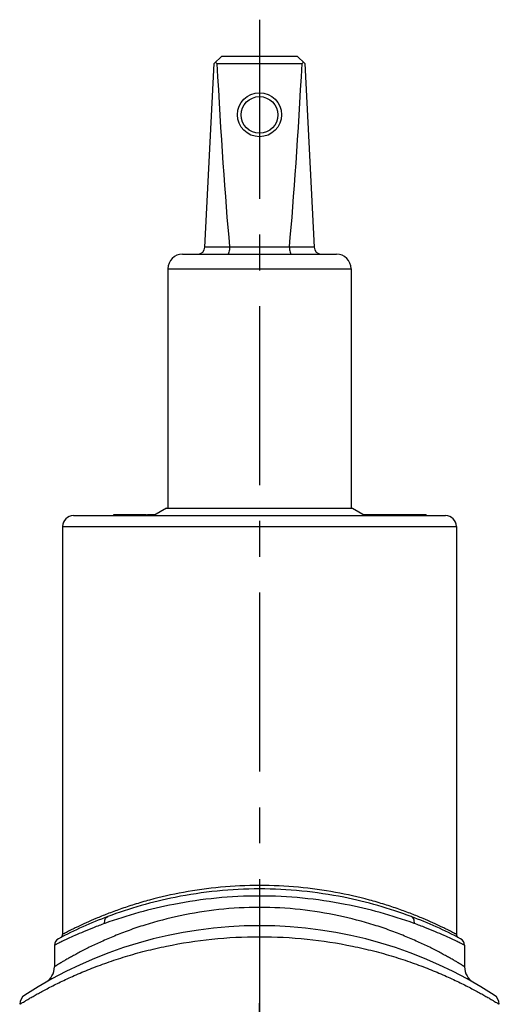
# Model space of a CAD drawing. Header units: millimetres. Extents: x 0 to 1000, y 0 to 1000.
# Tile 2 of 2: x 467 to 533, y 503 to 637. Entities that reach past the tile are written whole.
import ezdxf

# ---------------------------------------------------------------- set-up
doc = ezdxf.new("R2010")
doc.units = ezdxf.units.MM
doc.header["$LTSCALE"] = 65.185185
doc.linetypes.add('CENTER', pattern=[0.6, 0.375, -0.075, 0.075, -0.075])
doc.layers.get('0').update_dxf_attribs({"linetype": 'CONTINUOUS'})
for name, color, linetype in [('ACHSEN_S', 7, 'CONTINUOUS'), ('FLAECHEN', 7, 'CONTINUOUS'), ('KOERPER', 7, 'CONTINUOUS'), ('KONST.EL_MIT_GEO', 7, 'CONTINUOUS')]:
    doc.layers.add(name, color=color, linetype=linetype)

msp = doc.modelspace()

# ---------------------------------------------------------------- linework, layer by layer
at = {"color": 7, "linetype": 'Continuous'}
for p, q in [((493.8, 631.1), (494.85, 632.1)), ((494.85, 632.1), (505.15, 632.1)), ((506.2, 631.1), (505.15, 632.1)), ((492.55, 606.05), (493.8, 631.1)), ((494.19, 631.1), (505.81, 631.1)), ((506.2, 631.1), (507.45, 606.05)), ((489.5, 605.1), (510.5, 605.1)), ((492.55, 606.1), (495.91, 606.1)), ((504.09, 606.05), (495.91, 606.05)), ((504.09, 606.1), (507.45, 606.1)), ((487.5, 603.1), (487.5, 570.4)), ((487.5, 603.1), (512.5, 603.1)), ((512.5, 603.1), (512.5, 570.4))]:
    msp.add_line(p, q, dxfattribs=at)
for centre, radius in [((500, 624.12), 3), ((500, 624.1), 2.5)]:
    msp.add_circle(centre, radius, dxfattribs=at)
for centre, radius, start, end in [((489.5, 603.1), 2, 90, 180), ((491.55, 606.1), 1, 270, 357.14), ((495.42, 606.06), 0.483, 359.2765, 5.2), ((504.58, 606.06), 0.483, 174.8, 180.7235), ((508.45, 606.1), 1, 182.86, 270), ((510.5, 603.1), 2, 0, 90)]:
    msp.add_arc(centre, radius, start, end, dxfattribs=at)
for centre, major_axis, ratio, start_param, end_param in [((500, 637), (8.5, 0), 0.951289, -2.356194, -2.324149), ((500, 755.2), (0, 170.14), 0.049958, -3.894945, -3.644174), ((500, 755.2), (0, 170.14), 0.049958, -2.639011, -2.38824), ((500, 637), (8.5, 0), 0.951289, -0.817444, -0.785398)]:
    msp.add_ellipse(centre, major_axis=major_axis, ratio=ratio, start_param=start_param, end_param=end_param, dxfattribs=at)
for points in [[(495.91, 606.05), (495.91, 605.93), (495.89, 605.7), (495.85, 605.43), (495.79, 605.26), (495.75, 605.17), (495.7, 605.1), (495.66, 605.1)], [(504.09, 606.05), (504.09, 605.93), (504.11, 605.7), (504.15, 605.43), (504.21, 605.26), (504.25, 605.17), (504.3, 605.1), (504.34, 605.1)]]:
    msp.add_open_spline(points, degree=3, knots=[0, 0, 0, 0, 0.367027, 0.675021, 0.794758, 0.888218, 1, 1, 1, 1], dxfattribs=at)
at = {"layer": 'ACHSEN_S', "color": 40, "linetype": 'CENTER'}
msp.add_line((500, 637.1), (500, 363.68), dxfattribs=at)
at = {"layer": 'FLAECHEN', "color": 7, "linetype": 'Continuous'}
for p, q in [((472, 510.73), (472, 507.8)), ((528, 510.73), (528, 507.8))]:
    msp.add_line(p, q, dxfattribs=at)
at = {"layer": 'KOERPER', "color": 7, "linetype": 'Continuous'}
for p, q in [((487.3, 570.4), (485.57, 569.4)), ((487.3, 570.4), (512.7, 570.4)), ((512.7, 570.4), (514.43, 569.4)), ((480.1, 569.4), (480.1, 569.55)), ((480.1, 569.55), (484.52, 569.55)), ((480.11, 569.4), (480.11, 569.55)), ((481.75, 569.4), (481.75, 569.55)), ((482.45, 569.4), (482.45, 569.55)), ((483.93, 569.4), (483.93, 569.55)), ((484.02, 569.4), (484.02, 569.55)), ((484.1, 569.4), (484.1, 569.55)), ((484.52, 569.4), (484.52, 569.55)), ((484.7, 569.4), (484.7, 569.55)), ((484.7, 569.55), (485.83, 569.55)), ((485.42, 569.4), (485.42, 569.55)), ((514.17, 569.55), (522.74, 569.55)), ((514.22, 569.52), (514.22, 569.55)), ((515.29, 569.4), (515.29, 569.55)), ((515.46, 569.4), (515.46, 569.55)), ((515.76, 569.4), (515.76, 569.55)), ((516.72, 569.4), (516.72, 569.55)), ((519.8, 569.4), (519.8, 569.55)), ((522.74, 569.4), (522.74, 569.55))]:
    msp.add_line(p, q, dxfattribs=at)
at = {"layer": 'KOERPER', "color": 40, "linetype": 'CENTER'}
msp.add_line((500, 478.4), (500, 503.54), dxfattribs=at)
at = {"layer": 'KONST.EL_MIT_GEO', "color": 7, "linetype": 'Continuous'}
for p, q in [((474.6, 569.4), (525.4, 569.4)), ((473.1, 567.9), (473.1, 512.22)), ((473.1, 567.9), (526.9, 567.9)), ((526.9, 567.9), (526.9, 512.22)), ((520.73, 514.64), (520.72, 514.64))]:
    msp.add_line(p, q, dxfattribs=at)
for centre, radius, start, end in [((474.6, 567.9), 1.5, 90, 180), ((525.4, 567.9), 1.5, 0, 90), ((500, 459.4), 59, 110.5711, 117.7437), ((500, 459.4), 59, 62.2563, 69.4289), ((500, 454.4), 59, 57.0793, 122.9207), ((472.6, 512.22), 0.5, 297.4195, 0.0002), ((527.4, 512.22), 0.5, 180.0003, 242.5808), ((473, 510.73), 1, 117.7438, 179.9999), ((527, 510.73), 1, 359.9999, 62.2562), ((469.5, 507.8), 2.5, 299.7314, 0), ((530.5, 507.8), 2.5, 180, 240.2686), ((468.75, 502.67), 1.5, 122.9208, 180), ((531.25, 502.67), 1.5, 0.0001, 57.0792)]:
    msp.add_arc(centre, radius, start, end, dxfattribs=at)
for points, knots in [([(526.9, 512.22), (526.9, 512.22), (526.88, 512.22), (526.86, 512.24), (526.82, 512.26), (526.76, 512.29), (526.69, 512.33), (526.55, 512.4), (526.35, 512.5), (526.05, 512.65), (525.7, 512.84), (525.28, 513.04), (524.6, 513.37), (523.62, 513.83), (522.27, 514.41), (520.72, 515.04), (518.98, 515.68), (517.06, 516.32), (514.2, 517.15), (510.28, 518.04), (505.26, 518.74), (500, 518.98), (494.74, 518.74), (489.72, 518.04), (485.8, 517.15), (482.94, 516.32), (481.02, 515.68), (479.28, 515.04), (477.73, 514.41), (476.38, 513.83), (475.4, 513.37), (474.72, 513.04), (474.3, 512.84), (473.95, 512.65), (473.65, 512.5), (473.45, 512.4), (473.31, 512.33), (473.24, 512.29), (473.18, 512.26), (473.14, 512.24), (473.12, 512.22), (473.1, 512.22), (473.1, 512.22)], [0, 0, 0, 0, 0.000169, 0.000676, 0.001518, 0.002695, 0.004205, 0.006045, 0.010702, 0.016635, 0.023806, 0.032174, 0.041692, 0.063989, 0.090312, 0.120289, 0.15357, 0.189832, 0.228766, 0.313413, 0.404882, 0.5, 0.595119, 0.686587, 0.771234, 0.810169, 0.84643, 0.879711, 0.909688, 0.936011, 0.958308, 0.967826, 0.976194, 0.983365, 0.989298, 0.993955, 0.995795, 0.997305, 0.998482, 0.999324, 0.999831, 1, 1, 1, 1]), ([(500, 518.42), (496.14, 518.42), (489.07, 517.71), (482.26, 515.76), (479.27, 514.64)], [0, 0, 0, 0, 0.54697, 1, 1, 1, 1]), ([(520.72, 514.64), (517.73, 515.76), (510.93, 517.71), (503.86, 518.42), (500, 518.42)], [0, 0, 0, 0, 0.453079, 1, 1, 1, 1]), ([(500, 517.45), (496.08, 517.45), (488.88, 516.75), (481.93, 514.81), (478.87, 513.7)], [0, 0, 0, 0, 0.546147, 1, 1, 1, 1]), ([(521.13, 513.7), (518.07, 514.81), (511.12, 516.75), (503.92, 517.45), (500, 517.45)], [0, 0, 0, 0, 0.453853, 1, 1, 1, 1]), ([(500, 515.9), (498.14, 515.9), (494.5, 515.7), (489.26, 514.86), (485.19, 513.79), (482.22, 512.79), (480.23, 512.02), (478.43, 511.24), (476.82, 510.49), (475.61, 509.87), (474.76, 509.41), (474.2, 509.1), (473.7, 508.82), (473.26, 508.57), (472.89, 508.35), (472.58, 508.16), (472.36, 508.03), (472.22, 507.94), (472.15, 507.89), (472.09, 507.86), (472.04, 507.83), (472.02, 507.81), (472, 507.81), (472, 507.8)], [0, 0, 0, 0, 0.188711, 0.370182, 0.538349, 0.615906, 0.688341, 0.755069, 0.815446, 0.868752, 0.892503, 0.914174, 0.933655, 0.950832, 0.965594, 0.977838, 0.98747, 0.991281, 0.99441, 0.996851, 0.998599, 0.999649, 1, 1, 1, 1]), ([(528, 507.8), (528, 507.81), (527.98, 507.81), (527.96, 507.83), (527.91, 507.86), (527.85, 507.89), (527.78, 507.94), (527.64, 508.03), (527.42, 508.16), (527.11, 508.35), (526.74, 508.57), (526.3, 508.82), (525.8, 509.1), (525.24, 509.41), (524.39, 509.87), (523.18, 510.49), (521.57, 511.24), (519.77, 512.02), (517.78, 512.79), (514.81, 513.79), (510.74, 514.86), (505.5, 515.7), (501.86, 515.9), (500, 515.9)], [0, 0, 0, 0, 0.000351, 0.001401, 0.003149, 0.00559, 0.00872, 0.01253, 0.022162, 0.034406, 0.049168, 0.066345, 0.085826, 0.107498, 0.131248, 0.184554, 0.244932, 0.31166, 0.384095, 0.461652, 0.629818, 0.81129, 1, 1, 1, 1]), ([(478.87, 513.7), (478.35, 513.52), (477.38, 513.15), (476.02, 512.6), (474.85, 512.09), (473.99, 511.7), (473.4, 511.42), (473.04, 511.25), (472.73, 511.1), (472.48, 510.97), (472.3, 510.88), (472.18, 510.83), (472.12, 510.79), (472.07, 510.77), (472.03, 510.75), (472.01, 510.74), (472, 510.73), (472, 510.73)], [0, 0, 0, 0, 0.219394, 0.415948, 0.587592, 0.732163, 0.793619, 0.847504, 0.893574, 0.931605, 0.961401, 0.97316, 0.982804, 0.990319, 0.995694, 0.998923, 1, 1, 1, 1]), ([(478.87, 513.7), (478.85, 513.8), (478.84, 514.01), (478.91, 514.29), (479.05, 514.51), (479.19, 514.61), (479.27, 514.64)], [0, 0, 0, 0, 0.283377, 0.544674, 0.780928, 1, 1, 1, 1]), ([(521.13, 513.7), (521.15, 513.8), (521.16, 514.01), (521.09, 514.29), (520.95, 514.51), (520.81, 514.61), (520.73, 514.64)], [0, 0, 0, 0, 0.283377, 0.544674, 0.780928, 1, 1, 1, 1]), ([(528, 510.73), (528, 510.73), (527.99, 510.74), (527.97, 510.75), (527.93, 510.77), (527.88, 510.79), (527.82, 510.83), (527.7, 510.88), (527.52, 510.97), (527.27, 511.1), (526.96, 511.25), (526.6, 511.42), (526.01, 511.7), (525.15, 512.09), (523.98, 512.6), (522.62, 513.15), (521.65, 513.52), (521.13, 513.7)], [0, 0, 0, 0, 0.001077, 0.004306, 0.009681, 0.017196, 0.02684, 0.038599, 0.068395, 0.106426, 0.152495, 0.206381, 0.267837, 0.412408, 0.584052, 0.780606, 1, 1, 1, 1]), ([(467.25, 502.67), (467.25, 502.67), (467.26, 502.67), (467.27, 502.68), (467.3, 502.7), (467.35, 502.73), (467.42, 502.77), (467.51, 502.83), (467.67, 502.93), (467.93, 503.08), (468.29, 503.29), (468.72, 503.55), (469.23, 503.84), (469.82, 504.17), (470.47, 504.53), (471.47, 505.05), (472.88, 505.76), (474.76, 506.63), (476.87, 507.51), (479.2, 508.39), (481.73, 509.22), (484.46, 509.98), (488.37, 510.88), (493.57, 511.68), (497.83, 511.9), (500, 511.9)], [0, 0, 0, 0, 0.00035, 0.000787, 0.001398, 0.003142, 0.005578, 0.0087, 0.012503, 0.022112, 0.034326, 0.049053, 0.066187, 0.08562, 0.10724, 0.130936, 0.184131, 0.244408, 0.311058, 0.38345, 0.461004, 0.54316, 0.629334, 0.811036, 1, 1, 1, 1]), ([(500, 511.9), (502.17, 511.9), (506.43, 511.68), (511.63, 510.88), (515.54, 509.98), (518.27, 509.22), (520.8, 508.39), (523.13, 507.51), (525.24, 506.63), (527.12, 505.76), (528.53, 505.05), (529.53, 504.53), (530.18, 504.17), (530.77, 503.84), (531.28, 503.55), (531.71, 503.29), (532.07, 503.08), (532.33, 502.93), (532.49, 502.83), (532.58, 502.77), (532.65, 502.73), (532.7, 502.7), (532.73, 502.68), (532.74, 502.67), (532.75, 502.67), (532.75, 502.67)], [0, 0, 0, 0, 0.188964, 0.370666, 0.45684, 0.538996, 0.61655, 0.688942, 0.755592, 0.815869, 0.869064, 0.89276, 0.91438, 0.933813, 0.950947, 0.965674, 0.977888, 0.987497, 0.9913, 0.994422, 0.996858, 0.998602, 0.999213, 0.99965, 1, 1, 1, 1])]:
    msp.add_open_spline(points, degree=3, knots=knots, dxfattribs=at)

doc.saveas('drawing.dxf')
